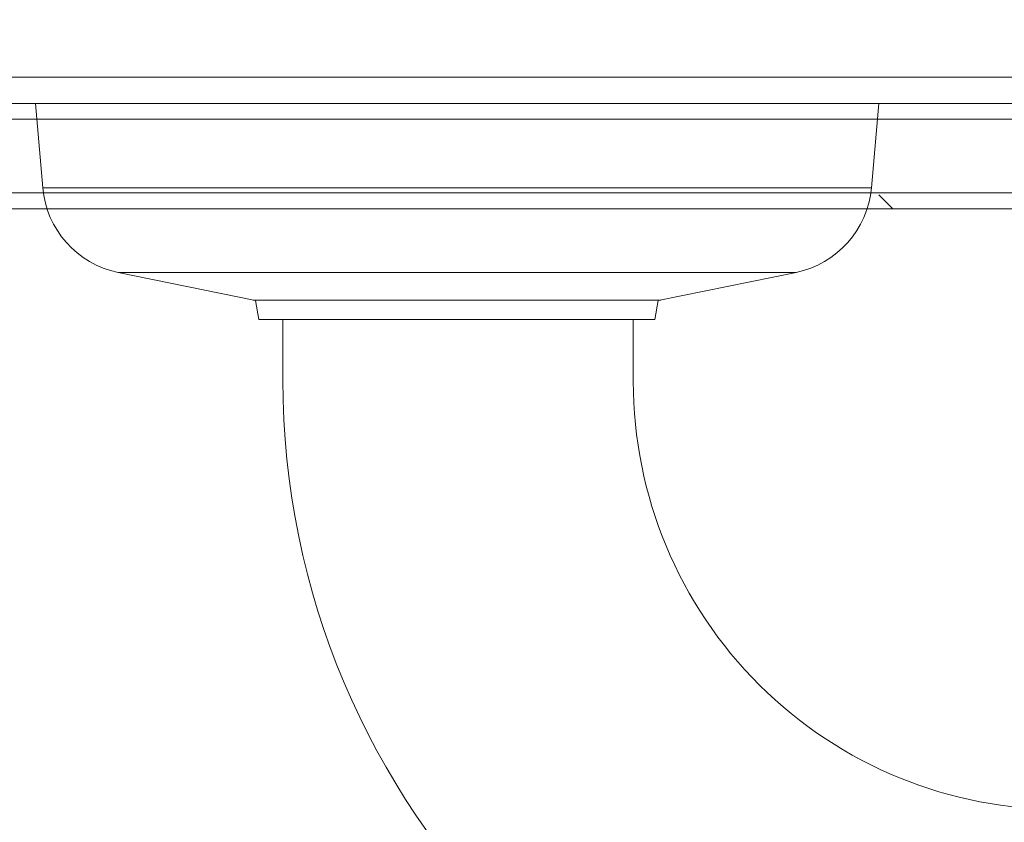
# Model space of a CAD drawing. Header units: metres. Extents: x 1.7 to 42.3, y -72.9 to -47.6.
# Tile 162 of 216: x 19.218 to 19.3114, y -50.8397 to -50.7636. Entities that reach past the tile are written whole.
import ezdxf

# ---------------------------------------------------------------- set-up
doc = ezdxf.new("R2010")
doc.units = ezdxf.units.M
for name, color, linetype, lineweight in [('A-FLOR-PATT', 7, 'Continuous', 18), ('A-WALL', 7, 'Continuous', 18), ('A-WALL-PATT', 7, 'Continuous', 18), ('P-SANR-FIXT', 7, 'Continuous', 18)]:
    doc.layers.add(name, color=color, linetype=linetype, lineweight=lineweight)
pattern_1 = [(45, (21.555, -62.9), (-0.0795495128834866, 0.0795495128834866), []), (135, (21.555, -62.9), (-0.0795495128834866, -0.07954951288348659), [])]

# ---------------------------------------------------------------- blocks, each defined once
blk = doc.blocks.new('Deca_Barra de Apoio em L Conforto_Tubocolor_2340_E BR_Direito - 2340_E_BR_Branco BR16_Direito-7568751-2PAV - FRIGORÍFICA')
at = {"layer": 'P-SANR-FIXT', "color": 253, "true_color": 0xaaaaaa}
for p, q in [((19.29950260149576, -50.77154163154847), (19.21950260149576, -50.77154163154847)), ((19.21950260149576, -50.77154163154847), (19.22020280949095, -50.77954504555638)), ((19.29950260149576, -50.77154163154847), (19.21950260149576, -50.77154163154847)), ((19.21950260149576, -50.77154163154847), (19.22020280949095, -50.77954504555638)), ((19.29880239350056, -50.77954504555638), (19.29950260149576, -50.77154163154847)), ((19.29880239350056, -50.77954504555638), (19.29950260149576, -50.77154163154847)), ((19.22020280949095, -50.77954504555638), (19.29880239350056, -50.77954504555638)), ((19.22020280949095, -50.77954504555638), (19.29880239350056, -50.77954504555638)), ((19.22735022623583, -50.78757464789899), (19.24038821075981, -50.79024163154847)), ((19.29165497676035, -50.78757464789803), (19.22735022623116, -50.78757464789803)), ((19.22735022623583, -50.78757464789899), (19.24038821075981, -50.79024163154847)), ((19.29165497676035, -50.78757464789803), (19.22735022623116, -50.78757464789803)), ((19.27858713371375, -50.79024773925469), (19.29165497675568, -50.78757464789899)), ((19.27858713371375, -50.79024773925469), (19.29165497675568, -50.78757464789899)), ((19.24016532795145, -50.7901960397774), (19.27883987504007, -50.7901960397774)), ((19.24016532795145, -50.7901960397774), (19.27883987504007, -50.7901960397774)), ((19.24038821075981, -50.79024163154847), (19.24070559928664, -50.79204163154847)), ((19.24038821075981, -50.79024163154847), (19.24070559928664, -50.79204163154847)), ((19.27827082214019, -50.79204163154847), (19.27858713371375, -50.79024773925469)), ((19.27827082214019, -50.79204163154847), (19.27858713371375, -50.79024773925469)), ((19.24070559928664, -50.79204163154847), (19.24298821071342, -50.79204163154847)), ((19.24070559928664, -50.79204163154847), (19.24298821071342, -50.79204163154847)), ((19.24298821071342, -50.79204163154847), (19.24298821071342, -50.79775699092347)), ((19.24298821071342, -50.79204163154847), (19.27622258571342, -50.79204163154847)), ((19.24298821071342, -50.79204163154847), (19.24298821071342, -50.79775699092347)), ((19.24298821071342, -50.79204163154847), (19.27622258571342, -50.79204163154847)), ((19.27622258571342, -50.79793098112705), (19.27622258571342, -50.79204163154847)), ((19.27622258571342, -50.79204163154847), (19.27827082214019, -50.79204163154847)), ((19.27622258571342, -50.79793098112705), (19.27622258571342, -50.79204163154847)), ((19.27622258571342, -50.79204163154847), (19.27827082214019, -50.79204163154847))]:
    blk.add_line(p, q, dxfattribs=at)
for centre, radius, start, end in [((19.22916801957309, -50.77876069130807), 0.00899945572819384, 184.9999999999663, 258.3466907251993), ((19.22916801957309, -50.77876069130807), 0.00899945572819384, 184.9999999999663, 258.3466907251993), ((19.28983718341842, -50.77876069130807), 0.008999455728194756, 281.6533092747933, 355.0000000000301), ((19.28983718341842, -50.77876069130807), 0.008999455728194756, 281.6533092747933, 355.0000000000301), ((19.31683821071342, -50.79775699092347), 0.0738500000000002, 180, 269.9999999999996), ((19.31683821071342, -50.79775699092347), 0.0738500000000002, 180, 269.9999999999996), ((19.3168309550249, -50.79793098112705), 0.04060836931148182, 180, 270.3409272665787), ((19.3168309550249, -50.79793098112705), 0.04060836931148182, 180, 270.3409272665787)]:
    blk.add_arc(centre, radius, start, end, dxfattribs=at)
blk = doc.blocks.new('4 GRE - ESCOLA DE CINEMA E AUDIOVISUAL CINE REX R07_rvt-1-2PAV - FRIGORÍFICA')
at = {"layer": 'A-FLOR-PATT', "true_color": 0xcbcbcb}
h = blk.add_hatch(dxfattribs=at)
h.set_pattern_fill('FP_32', color=9, style=0, pattern_type=2)
h.set_pattern_definition([(0, (14.354, -51.86199999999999), (0, 0.8), []), (90, (14.354, -51.86199999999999), (-0.8, 4.898587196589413e-17), [])])
h.paths.add_polyline_path([(21.24848821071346, -54.34154163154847), (21.24998821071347, -54.34154163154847), (21.24998821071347, -54.34004163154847), (21.24848821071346, -54.34004163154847)])
h.paths.add_polyline_path([(19.05982107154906, -54.34154163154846), (19.05998821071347, -54.34154163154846), (19.05982107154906, -54.34004163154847)])
h.paths.add_polyline_path([(21.24998821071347, -54.33304163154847), (21.24848821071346, -54.33154163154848), (21.24848821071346, -54.33304163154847)])
h.paths.add_polyline_path([(19.05982107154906, -54.33304163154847), (19.05998821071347, -54.33304163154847), (19.05982107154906, -54.33154163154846)])
h.paths.add_polyline_path([(19.06848821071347, -54.33154163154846), (21.24848821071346, -54.33154163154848), (21.24848821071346, -52.81454163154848), (21.24495267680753, -52.80943387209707), (21.14054400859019, -52.80039227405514), (21.13347421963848, -52.79704745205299), (21.13197394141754, -52.7943057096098), (21.13148821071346, -52.78970984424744), (21.13148821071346, -52.69122406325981), (21.12975770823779, -52.69122406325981), (21.12975770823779, -52.67968560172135), (21.13148821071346, -52.67968560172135), (21.13148821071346, -52.67599329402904), (21.12975770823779, -52.67599329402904), (21.12975770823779, -52.67414714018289), (21.13148821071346, -52.67414714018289), (21.13148821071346, -52.67160146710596), (21.12975770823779, -52.67160146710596), (21.12975770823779, -52.65914714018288), (21.13148821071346, -52.65914714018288), (21.13148821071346, -52.65707021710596), (21.12975770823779, -52.65654163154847), (21.12975770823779, -52.64553175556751), (21.12975770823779, -52.64471324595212), (21.12975770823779, -52.61945483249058), (21.13148821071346, -52.61863800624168), (21.13197394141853, -52.51877755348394), (21.1340831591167, -52.51492298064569), (21.14094639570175, -52.51265614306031), (21.24548821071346, -52.50287570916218), (21.24848821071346, -52.49854163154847), (21.24848821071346, -52.44700971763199), (21.24447367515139, -52.44465657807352), (21.2424551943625, -52.44056323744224), (21.23978821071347, -52.42752525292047), (21.23798821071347, -52.42720786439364), (21.23798821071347, -52.42492525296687), (21.17071769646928, -52.42436302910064), (21.16673821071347, -52.42271467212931), (21.16332094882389, -52.42009251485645), (21.16069879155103, -52.41667525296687), (21.1590504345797, -52.41269576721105), (21.15848821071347, -52.40842525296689), (21.1590504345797, -52.40415473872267), (21.16069879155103, -52.40017525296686), (21.16332094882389, -52.39675799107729), (21.16673821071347, -52.39413583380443), (21.17071769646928, -52.3924874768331), (21.17498821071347, -52.39192525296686), (21.23798821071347, -52.39192525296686), (21.23798821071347, -52.38964264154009), (21.23978821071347, -52.38932525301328), (21.2424551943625, -52.37628726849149), (21.24619105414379, -52.37066274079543), (21.24848821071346, -52.36912516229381), (21.24848821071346, -52.30710674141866), (21.24447367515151, -52.30475360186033), (21.24245519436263, -52.30066026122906), (21.23978821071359, -52.28762227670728), (21.23798821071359, -52.28730488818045), (21.23798821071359, -52.28480343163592), (21.22066524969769, -52.28409832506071), (21.20344411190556, -52.27906903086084), (21.1888660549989, -52.2708862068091), (21.17614382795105, -52.25910796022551), (21.16651956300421, -52.24468729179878), (21.16052412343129, -52.22841962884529), (21.15848821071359, -52.21120227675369), (21.15848821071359, -52.12137768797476), (21.14735148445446, -52.12138036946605), (21.13548357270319, -52.12005547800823), (21.12420188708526, -52.11614060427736), (21.11406430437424, -52.109829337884), (21.10557212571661, -52.1014337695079), (21.09914528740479, -52.09136905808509), (21.09510159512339, -52.08013290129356), (21.09250734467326, -52.06561312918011), (20.90176796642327, -52.10619775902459), (20.87739822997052, -52.10989777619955), (20.81291115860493, -52.11159101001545), (20.74902966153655, -52.10261305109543), (20.68750742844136, -52.08321036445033), (20.67240874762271, -52.07416063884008), (20.65912355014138, -52.06261199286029), (20.64775199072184, -52.04891972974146), (20.64143847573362, -52.04265046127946), (20.62368625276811, -52.01318454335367), (20.6136666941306, -51.980275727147), (20.60996750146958, -51.95225259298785), (20.60854295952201, -51.9240222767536), (20.6113203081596, -51.88554380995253), (20.61366669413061, -51.86776882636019), (20.62368625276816, -51.83486001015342), (20.64143847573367, -51.80539409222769), (20.67060283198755, -51.77633267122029), (20.68750742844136, -51.76594122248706), (20.70038341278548, -51.76188043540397), (20.73479562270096, -51.74984031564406), (20.78214912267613, -51.74177074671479), (20.78349266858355, -51.74169507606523), (20.81291115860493, -51.73756057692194), (20.87739822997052, -51.73925381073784), (20.89848821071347, -51.74167407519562), (20.90373151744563, -51.74211995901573), (21.05153784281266, -51.77467207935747), (21.09267690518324, -51.78357515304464), (21.09591686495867, -51.76565211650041), (21.10142309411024, -51.75297767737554), (21.10998141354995, -51.74212801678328), (21.12102510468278, -51.73382158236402), (21.13382287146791, -51.72860841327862), (21.14752726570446, -51.72683371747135), (21.15848821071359, -51.72683371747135), (21.15848821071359, -51.52184227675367), (21.16052412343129, -51.50462492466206), (21.16651956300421, -51.48835726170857), (21.17614382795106, -51.47393659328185), (21.19148821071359, -51.46068650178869), (21.20398450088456, -51.45367219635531), (21.2206652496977, -51.44894622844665), (21.2379882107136, -51.44824112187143), (21.2379882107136, -51.44573966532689), (21.23978821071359, -51.44542227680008), (21.24320065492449, -51.43020754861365), (21.24619105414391, -51.42675976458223), (21.24848821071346, -51.42522218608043), (21.24848821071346, -51.36700971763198), (21.24447367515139, -51.36465657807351), (21.2424551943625, -51.36056323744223), (21.23978821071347, -51.34752525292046), (21.23798821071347, -51.34720786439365), (21.23798821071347, -51.34492525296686), (21.17071769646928, -51.34436302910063), (21.16673821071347, -51.3427146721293), (21.16332094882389, -51.34009251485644), (21.16069879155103, -51.33667525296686), (21.1590504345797, -51.33269576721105), (21.15848821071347, -51.32842525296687), (21.15942918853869, -51.32324034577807), (21.16069879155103, -51.32017525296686), (21.16332094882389, -51.31675799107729), (21.16673821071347, -51.31413583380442), (21.17071769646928, -51.31248747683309), (21.17498821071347, -51.31192525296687), (21.23798821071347, -51.31192525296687), (21.23798821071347, -51.30964264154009), (21.23978821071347, -51.30932525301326), (21.2424551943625, -51.29628726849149), (21.24619105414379, -51.29066274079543), (21.24848821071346, -51.28912516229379), (21.24848821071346, -51.07654163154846), (20.89848821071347, -51.07654163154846), (20.89848821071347, -50.78154163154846), (20.13207267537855, -50.78154163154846), (20.12971953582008, -50.78555616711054), (20.1256261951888, -50.78757464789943), (20.11258821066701, -50.79024163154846), (20.11227082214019, -50.79204163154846), (20.10997932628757, -50.79204163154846), (20.10913973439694, -50.80455187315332), (20.10720969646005, -50.81776191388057), (20.09973167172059, -50.83534761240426), (20.08799335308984, -50.85047777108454), (20.07278597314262, -50.8621158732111), (20.05511429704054, -50.86949297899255), (20.03614590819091, -50.87212167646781), (20.00373821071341, -50.87215086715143), (20.00373821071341, -50.87529163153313), (19.95940968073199, -50.87487046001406), (19.94698821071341, -50.87160699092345), (19.49348821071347, -50.87160699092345), (19.49375547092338, -50.910299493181), (19.49920090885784, -50.9165552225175), (19.50186539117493, -50.91808288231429), (19.51201990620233, -50.93157203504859), (19.51201990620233, -50.95197865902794), (19.50112176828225, -50.96588641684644), (19.48348821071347, -50.97119870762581), (19.4829770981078, -51.53344912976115), (19.47676302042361, -51.55327592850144), (19.4703599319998, -51.56042391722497), (19.45650499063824, -51.56858345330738), (19.44348821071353, -51.57154163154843), (19.06848821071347, -51.57154163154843), (19.06848821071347, -51.58984078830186), (19.07250274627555, -51.59219392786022), (19.07452122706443, -51.59628726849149), (19.07610742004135, -51.60404163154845), (19.12988060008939, -51.60484380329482), (19.13836257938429, -51.6091672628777), (19.14114365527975, -51.61192525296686), (19.14625872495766, -51.6124874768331), (19.15165398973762, -51.61522219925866), (19.15365547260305, -51.61675799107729), (19.15627762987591, -51.62017525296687), (19.15792598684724, -51.62415473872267), (19.15848821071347, -51.62842525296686), (19.15792598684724, -51.63269576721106), (19.15627762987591, -51.63667525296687), (19.15165398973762, -51.64162830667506), (19.15023821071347, -51.6427146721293), (19.14625872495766, -51.64436302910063), (19.14198821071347, -51.64492525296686), (19.07898821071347, -51.64492525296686), (19.07898821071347, -51.64720786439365), (19.07718821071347, -51.64752525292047), (19.07452122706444, -51.66056323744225), (19.07078536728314, -51.6661877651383), (19.06848821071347, -51.66772534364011), (19.06848821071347, -51.75794163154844), (19.10848821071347, -51.78354163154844), (19.10848821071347, -51.84954163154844), (19.06848821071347, -51.87514163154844), (19.06848821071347, -52.00342525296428), (19.51689800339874, -52.00402155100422), (19.54053038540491, -52.0087223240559), (19.55767222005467, -52.0193350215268), (19.56513225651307, -52.02632917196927), (19.57113615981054, -52.03509509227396), (19.57819113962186, -52.04638307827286), (19.58348821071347, -52.07301325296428), (19.58289191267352, -52.65727504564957), (19.57773899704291, -52.67880728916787), (19.56479570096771, -52.69710341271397), (19.54952270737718, -52.70722066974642), (19.545540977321, -52.70923229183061), (19.53535272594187, -52.71121687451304), (19.52434021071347, -52.71342525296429), (19.15629447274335, -52.71342525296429), (19.15543727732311, -52.71592525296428), (19.07848821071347, -52.71592525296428), (19.07848821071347, -52.7304211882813), (19.06848821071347, -52.7304211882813), (19.06848821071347, -52.76686148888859), (19.07250274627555, -52.76921462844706), (19.07498354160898, -52.77556806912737), (19.07718821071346, -52.78634595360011), (19.07898821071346, -52.78666334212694), (19.07898821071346, -52.78894595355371), (19.14625872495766, -52.78950817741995), (19.15165398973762, -52.79224289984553), (19.15365547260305, -52.79377869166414), (19.15627762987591, -52.79719595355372), (19.15792598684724, -52.80117543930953), (19.15848821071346, -52.80544595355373), (19.15792598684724, -52.80971646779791), (19.15627762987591, -52.81369595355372), (19.15165398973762, -52.81864900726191), (19.15023821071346, -52.81973537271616), (19.14625872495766, -52.82138372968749), (19.14198821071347, -52.82194595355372), (19.07898821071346, -52.82194595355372), (19.07898821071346, -52.82422856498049), (19.07718821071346, -52.8245459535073), (19.07452122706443, -52.83758393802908), (19.07078536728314, -52.84320846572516), (19.06848821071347, -52.84474604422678), (19.06848821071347, -52.90273121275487), (19.15668569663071, -52.90273121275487), (19.16362269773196, -52.90364448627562), (19.17210216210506, -52.90786839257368), (19.17563793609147, -52.91058148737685), (19.18148821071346, -52.91937449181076), (19.18148821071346, -52.91997313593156), (19.18257493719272, -52.92259672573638), (19.18348821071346, -52.92953372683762), (19.18348821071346, -53.13592869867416), (19.18148821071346, -53.14608793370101), (19.17989735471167, -53.14932995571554), (19.17563793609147, -53.15488093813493), (19.17008695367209, -53.15914035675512), (19.16362269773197, -53.16181793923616), (19.15165398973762, -53.1627312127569), (19.06848821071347, -53.1627312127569), (19.06848821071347, -53.29544595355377), (19.05850015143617, -53.29544595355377), (19.05850015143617, -54.19544595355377), (19.06848821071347, -54.19544595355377), (19.06848821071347, -54.22789579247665)])
h.paths.add_polyline_path([(19.06698821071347, -54.33304163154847), (19.06848821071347, -54.33154163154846), (19.06698821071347, -54.33154163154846)])
h.paths.add_polyline_path([(18.89998821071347, -52.94342525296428), (18.89998821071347, -52.94192525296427), (18.89848821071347, -52.94192525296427), (18.89848821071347, -52.94342525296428)])
h.paths.add_polyline_path([(14.98848821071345, -52.94342525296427), (15.00848821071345, -52.94342525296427), (15.00848821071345, -52.93342525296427), (17.63848821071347, -52.93342525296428), (17.63848821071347, -52.77802227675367), (17.62848821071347, -52.77802227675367), (17.62848821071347, -52.79602227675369), (17.62648821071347, -52.79602227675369), (17.62648821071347, -52.77602227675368), (17.63848821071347, -52.77602227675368), (17.63848821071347, -52.07202227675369), (17.62648821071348, -52.07202227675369), (17.62648821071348, -52.05202227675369), (17.62848821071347, -52.05202227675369), (17.62848821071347, -52.07002227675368), (17.63848821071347, -52.07002227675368), (17.63848821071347, -51.52242525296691), (17.62848821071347, -51.52242525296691), (17.62848821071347, -51.54042525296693), (17.62648821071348, -51.54042525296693), (17.62648821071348, -51.52042525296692), (17.63848821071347, -51.52042525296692), (17.63848821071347, -50.81642525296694), (17.62648821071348, -50.81642525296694), (17.62648821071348, -50.79642525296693), (17.62848821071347, -50.79642525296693), (17.62848821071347, -50.81442525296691), (17.63848821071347, -50.81442525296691), (17.63848821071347, -50.78154163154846), (16.85070999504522, -50.78154163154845), (16.85070999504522, -50.92796392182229), (16.84920999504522, -50.928488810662), (16.84920999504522, -50.92946392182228), (16.85070999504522, -50.92995651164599), (16.85070999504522, -50.93646392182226), (16.84920999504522, -50.93646392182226), (16.84867355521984, -50.93796392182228), (16.34149770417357, -50.93796392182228), (16.34149770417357, -51.31154163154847), (16.32149770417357, -51.31154163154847), (16.32149770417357, -50.93796392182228), (16.09563837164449, -50.93796392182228), (16.09331165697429, -50.9584891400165), (16.08893185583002, -50.96638479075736), (16.08699345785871, -50.99410517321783), (16.08368512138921, -51.02611141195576), (16.07919249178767, -51.05797299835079), (16.07284813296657, -51.07974265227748), (16.0465106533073, -51.1406873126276), (16.01492764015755, -51.19908618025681), (15.99023193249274, -51.23131569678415), (15.95888391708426, -51.25712115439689), (15.94408030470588, -51.26485751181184), (15.92810102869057, -51.26972175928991), (15.9114977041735, -51.2715459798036), (15.89066372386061, -51.26843390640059), (15.87891510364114, -51.26485751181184), (15.86411149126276, -51.25712115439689), (15.83276347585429, -51.23131569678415), (15.80806776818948, -51.19908618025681), (15.77648475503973, -51.1406873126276), (15.74745259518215, -51.07154163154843), (15.74380291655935, -51.05797299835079), (15.73931028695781, -51.02611141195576), (15.73484736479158, -50.98025794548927), (15.7334660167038, -50.96419059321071), (15.72968375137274, -50.9584891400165), (15.72735703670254, -50.93796392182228), (15.54532107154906, -50.93796392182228), (15.54532107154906, -51.01112227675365), (15.50149770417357, -51.01154163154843), (15.50149770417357, -51.51154163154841), (14.11399770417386, -51.51154163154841), (14.11324931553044, -51.71859837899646), (14.11195748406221, -51.72314543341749), (14.10614742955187, -51.73186604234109), (14.09745206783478, -51.73749756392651), (14.09225019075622, -51.73911630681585), (14.08719519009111, -51.73971631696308), (13.99899770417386, -51.73971631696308), (13.99899770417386, -52.93342525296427), (14.10848821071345, -52.93342525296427), (14.10848821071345, -52.94342525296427), (14.9123666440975, -52.94342525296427)])
h.paths.add_polyline_path([(13.99899770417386, -52.94342525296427), (13.99899770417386, -52.94192525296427), (13.99749770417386, -52.94192525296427), (13.99749770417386, -52.94342525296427)])
h.paths.add_polyline_path([(11.21867355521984, -50.93796392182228), (11.21867355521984, -50.93646392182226), (11.21717355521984, -50.93646392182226)])
h.paths.add_polyline_path([(13.6079705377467, -52.94342525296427), (13.71399770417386, -52.94342525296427), (13.71399770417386, -52.93342525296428), (13.82899770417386, -52.93342525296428), (13.82899770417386, -51.73971631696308), (13.73418500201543, -51.73884540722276), (13.73054334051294, -51.73749756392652), (13.7258250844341, -51.73491778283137), (13.72159430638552, -51.73153545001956), (13.71599770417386, -51.72307303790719), (13.71536572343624, -51.72094865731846), (13.71471464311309, -51.71835949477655), (13.71399770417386, -51.70758663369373), (13.71399770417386, -51.51154163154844), (12.34649770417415, -51.51154163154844), (12.34649770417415, -50.93796392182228), (11.94032107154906, -50.93796392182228), (11.93959770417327, -51.01112227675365), (11.73959770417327, -51.01105581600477), (11.73959770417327, -50.93796392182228), (11.21867355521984, -50.93796392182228), (11.21867355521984, -51.07154163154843), (11.21717355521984, -51.07154163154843), (11.21717355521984, -51.07304163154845), (11.21867355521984, -51.07304163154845), (11.21867355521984, -51.08004163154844), (11.21717355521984, -51.08004163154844), (11.21717355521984, -51.08154163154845), (11.06399770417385, -51.08154163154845), (11.06399770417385, -51.16043560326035), (11.07399770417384, -51.16043560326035), (11.07399770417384, -51.14243560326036), (11.07599770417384, -51.14243560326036), (11.07599770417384, -51.16243560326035), (11.06399770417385, -51.16243560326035), (11.06399770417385, -51.86643560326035), (11.07599770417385, -51.86643560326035), (11.07599770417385, -51.88643560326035), (11.07399770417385, -51.88643560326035), (11.07399770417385, -51.86843560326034), (11.06399770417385, -51.86843560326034), (11.06399770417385, -52.16043560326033), (11.07399770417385, -52.16043560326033), (11.07399770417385, -52.14243560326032), (11.07599770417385, -52.14243560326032), (11.07599770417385, -52.16243560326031), (11.06399770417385, -52.16243560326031), (11.06399770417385, -52.86643560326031), (11.07599770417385, -52.86643560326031), (11.07599770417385, -52.88643560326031), (11.07399770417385, -52.88643560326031), (11.07399770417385, -52.86843560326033), (11.06399770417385, -52.86843560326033), (11.06399770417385, -52.93342525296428), (12.81399770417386, -52.93342525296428), (12.81399770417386, -52.94342525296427), (12.95577248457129, -52.94342525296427)])
h.paths.add_polyline_path([(13.83049770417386, -52.94342525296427), (13.83049770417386, -52.94192525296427), (13.82899770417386, -52.94192525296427), (13.82899770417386, -52.94342525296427)])
h.paths.add_polyline_path([(18.89848821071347, -52.9349252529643), (18.89998821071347, -52.9349252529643), (18.89848821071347, -52.93364057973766)])
h.paths.add_polyline_path([(13.82899770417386, -52.93492525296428), (13.83049770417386, -52.93492525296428), (13.82899770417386, -52.93342525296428)])
h.paths.add_polyline_path([(13.99899770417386, -52.93492525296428), (13.99899770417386, -52.93342525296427), (13.99749770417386, -52.93492525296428)])
h.paths.add_polyline_path([(17.66348821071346, -52.93342525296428), (17.8477066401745, -52.93342525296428), (17.8477066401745, -52.84522776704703), (17.84861991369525, -52.83829076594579), (17.85284381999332, -52.82981130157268), (17.85555691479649, -52.82627552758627), (17.86434991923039, -52.82042525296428), (17.8649485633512, -52.82042525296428), (17.867572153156, -52.81933852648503), (17.87450915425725, -52.81842525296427), (18.08090412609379, -52.81842525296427), (18.09106336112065, -52.82042525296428), (18.09430538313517, -52.82201610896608), (18.09985636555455, -52.82627552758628), (18.10411578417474, -52.83182651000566), (18.1067933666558, -52.83829076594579), (18.10770664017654, -52.84522776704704), (18.10770664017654, -52.93342525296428), (18.89848821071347, -52.93342525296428), (18.89848735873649, -52.57774705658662), (18.89730390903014, -52.58673764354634), (18.89383418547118, -52.59511572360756), (18.88831457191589, -52.60231051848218), (18.88112110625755, -52.6078318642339), (18.8727438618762, -52.61130360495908), (18.85867355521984, -52.61249044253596), (18.79735148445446, -52.61250520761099), (18.7854835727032, -52.61118031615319), (18.77420188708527, -52.6072654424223), (18.76406430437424, -52.60095417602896), (18.75557212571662, -52.59255860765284), (18.74914528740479, -52.58249389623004), (18.7445216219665, -52.56809268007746), (18.74250734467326, -52.55673796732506), (18.55176796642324, -52.59732259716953), (18.52739822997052, -52.60102261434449), (18.46291115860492, -52.6027158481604), (18.39902966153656, -52.59373788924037), (18.33750742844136, -52.57433520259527), (18.32240874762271, -52.56528547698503), (18.30912355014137, -52.55373683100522), (18.29775199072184, -52.54004456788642), (18.29143847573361, -52.53377529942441), (18.2736862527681, -52.50430938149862), (18.2636666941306, -52.47140056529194), (18.25996750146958, -52.44337743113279), (18.25854295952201, -52.41514711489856), (18.26132030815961, -52.37666864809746), (18.26366669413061, -52.35889366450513), (18.27508584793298, -52.32366173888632), (18.29143847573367, -52.29651893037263), (18.32060283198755, -52.26745750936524), (18.33750742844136, -52.25706606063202), (18.35038341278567, -52.25300527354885), (18.38479562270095, -52.24096515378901), (18.42577297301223, -52.23325469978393), (18.43349266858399, -52.23281991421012), (18.46291115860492, -52.22868541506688), (18.52739822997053, -52.2303786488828), (18.54060454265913, -52.23238374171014), (18.55373151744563, -52.23324479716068), (18.70153784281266, -52.26579691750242), (18.74267690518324, -52.27469999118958), (18.74591686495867, -52.25677695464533), (18.75142309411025, -52.2441025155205), (18.7602869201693, -52.23302307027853), (18.77102510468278, -52.22494642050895), (18.78382287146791, -52.21973325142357), (18.79752726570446, -52.21795855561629), (18.86375356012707, -52.21797450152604), (18.8727438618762, -52.21916011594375), (18.88112110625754, -52.22263185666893), (18.89010470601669, -52.23048663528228), (18.89383418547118, -52.23534799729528), (18.89730390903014, -52.2437260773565), (18.89848735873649, -52.25271666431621), (18.89848821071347, -51.83342525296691), (17.65848821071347, -51.83342525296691), (17.65848821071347, -52.07002227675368), (17.66048821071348, -52.07002227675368), (17.66048821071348, -52.07962582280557), (17.66348821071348, -52.07962582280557), (17.66348821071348, -52.05162582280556), (17.66548821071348, -52.05162582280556), (17.66548821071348, -52.08202227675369), (17.65848821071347, -52.08202227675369), (17.65848821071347, -52.76602227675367), (17.66548821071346, -52.76602227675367), (17.66548821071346, -52.7964187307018), (17.66348821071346, -52.7964187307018), (17.66348821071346, -52.7684187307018), (17.66048821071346, -52.7684187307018), (17.66048821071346, -52.77802227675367), (17.65848821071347, -52.77802227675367), (17.65848821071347, -52.93342525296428), (17.66048821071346, -52.93342525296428)])
h.paths.add_polyline_path([(11.04199770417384, -52.93342525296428), (11.04399770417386, -52.93342525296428), (11.04399770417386, -52.86843560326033), (11.04199770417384, -52.86843560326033), (11.04199770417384, -52.85883205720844), (11.03899770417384, -52.85883205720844), (11.03899770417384, -52.88683205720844), (11.03699770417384, -52.88683205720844), (11.03699770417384, -52.85643560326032), (11.04399770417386, -52.85643560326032), (11.04399770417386, -52.17243560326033), (11.03699770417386, -52.17243560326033), (11.03699770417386, -52.1420391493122), (11.03899770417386, -52.1420391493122), (11.03899770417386, -52.1700391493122), (11.04199770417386, -52.1700391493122), (11.04199770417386, -52.16043560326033), (11.04399770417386, -52.16043560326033), (11.04399770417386, -52.03402227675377), (9.809787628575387, -52.03402227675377), (9.809788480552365, -52.30142233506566), (9.810971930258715, -52.29243174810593), (9.81444165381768, -52.28405366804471), (9.819961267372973, -52.27685887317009), (9.827154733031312, -52.27133752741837), (9.835531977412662, -52.26786578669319), (9.844522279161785, -52.26668017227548), (9.910924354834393, -52.26666418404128), (9.922792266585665, -52.26798907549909), (9.934073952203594, -52.27190394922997), (9.944211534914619, -52.27821521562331), (9.95270371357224, -52.28661078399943), (9.95913055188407, -52.29667549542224), (9.963174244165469, -52.30791165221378), (9.965768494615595, -52.32243142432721), (10.15650787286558, -52.28184679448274), (10.18087760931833, -52.27814677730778), (10.24536468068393, -52.27645354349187), (10.3092461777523, -52.2854315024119), (10.37076841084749, -52.304834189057), (10.38586709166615, -52.31388391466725), (10.39915228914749, -52.32543256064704), (10.41052384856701, -52.33912482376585), (10.41683736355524, -52.34539409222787), (10.43458958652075, -52.37486001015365), (10.44460914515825, -52.40776882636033), (10.44830833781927, -52.43579196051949), (10.44973287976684, -52.46402227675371), (10.44695553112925, -52.50250074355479), (10.44460914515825, -52.52027572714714), (10.43458958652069, -52.55318454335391), (10.41683736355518, -52.58265046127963), (10.38767300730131, -52.61171188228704), (10.37076841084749, -52.62210333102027), (10.34698027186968, -52.62998205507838), (10.3234802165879, -52.63820423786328), (10.27839024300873, -52.64614632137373), (10.27478317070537, -52.64634947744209), (10.24536468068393, -52.65048397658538), (10.18087760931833, -52.64879074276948), (10.16767129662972, -52.64678564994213), (10.15454432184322, -52.64592459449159), (10.02088124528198, -52.61643327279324), (9.965598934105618, -52.6044694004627), (9.962358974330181, -52.62239243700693), (9.95685274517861, -52.63506687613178), (9.948294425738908, -52.64591653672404), (9.937250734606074, -52.65422297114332), (9.924452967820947, -52.6594361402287), (9.910748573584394, -52.66121083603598), (9.844522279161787, -52.66119489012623), (9.835531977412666, -52.66000927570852), (9.827154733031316, -52.65653753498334), (9.819961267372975, -52.65101618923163), (9.814441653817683, -52.643821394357), (9.810971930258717, -52.63544331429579), (9.809788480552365, -52.62645272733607), (9.809787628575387, -52.93342525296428), (11.03899770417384, -52.93342525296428)])
h.paths.add_polyline_path([(19.52434021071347, -52.67842525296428), (19.53736800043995, -52.67423624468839), (19.54559918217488, -52.66505925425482), (19.54848821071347, -52.65427725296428), (19.54848821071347, -52.07301325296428), (19.54307922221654, -52.05494417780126), (19.53085245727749, -52.042967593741), (19.51390021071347, -52.03842525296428), (19.15737814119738, -52.03842914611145), (19.15792598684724, -52.03975176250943), (19.15848821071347, -52.04402227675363), (19.15746562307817, -52.04940420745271), (19.15627762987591, -52.05227227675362), (19.15165398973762, -52.05722533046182), (19.15023821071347, -52.05831169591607), (19.14625872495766, -52.05996005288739), (19.14198821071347, -52.06052227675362), (19.07898821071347, -52.06052227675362), (19.07898821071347, -52.06280488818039), (19.07718821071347, -52.06312227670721), (19.07452122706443, -52.07616026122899), (19.07078536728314, -52.08178478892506), (19.06848821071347, -52.08332236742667), (19.06848821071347, -52.10353566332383), (19.07196130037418, -52.10053146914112), (19.07834298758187, -52.09721828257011), (19.10821454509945, -52.09138093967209), (19.17286704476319, -52.0817664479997), (19.22640903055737, -52.07859348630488), (19.29231916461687, -52.08060059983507), (19.35796658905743, -52.08681268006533), (19.39001738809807, -52.09446439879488), (19.41968197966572, -52.10881063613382), (19.4455803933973, -52.12918401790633), (19.46650785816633, -52.15463679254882), (19.47775301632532, -52.17507847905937), (19.48566314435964, -52.19654814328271), (19.50240080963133, -52.27670337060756), (19.50726718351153, -52.36295698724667), (19.50240080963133, -52.440147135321), (19.48566314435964, -52.52030236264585), (19.47767477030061, -52.54198440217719), (19.46650785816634, -52.56221371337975), (19.44558039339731, -52.58766648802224), (19.41968197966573, -52.60803986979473), (19.39001738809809, -52.62238610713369), (19.35796658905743, -52.63003782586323), (19.29231916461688, -52.6362499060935), (19.22640903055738, -52.63825701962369), (19.1728670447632, -52.63508405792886), (19.0989723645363, -52.62399966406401), (19.08029141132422, -52.62004472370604), (19.08029141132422, -52.67820525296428), (19.47775301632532, -52.67842525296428)])
h.paths.add_polyline_path([(19.10882870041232, -52.36299933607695), (19.10823820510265, -52.35842525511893), (19.10884736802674, -52.35389352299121), (19.11061223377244, -52.34967062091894), (19.11341858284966, -52.34604433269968), (19.11979725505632, -52.34214214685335), (19.12154723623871, -52.34151260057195), (19.12574162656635, -52.34096039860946), (19.13027335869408, -52.34155701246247), (19.13449626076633, -52.34330619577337), (19.1381225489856, -52.3460887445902), (19.13810473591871, -52.34604433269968), (19.13439138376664, -52.34322572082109), (19.13025554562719, -52.34151260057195), (19.12538647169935, -52.34096039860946), (19.11979725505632, -52.34209035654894), (19.11691130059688, -52.34330619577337), (19.11323451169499, -52.34618557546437), (19.1104994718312, -52.34981757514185), (19.10880531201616, -52.35393793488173), (19.10850313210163, -52.36061729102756), (19.10881115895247, -52.36295698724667)])
h.paths.add_polyline_path([(21.23230821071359, -52.25202227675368), (21.23798821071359, -52.25162516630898), (21.23798821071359, -52.2497396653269), (21.23978821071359, -52.24942227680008), (21.24320065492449, -52.23420754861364), (21.24619105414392, -52.23075976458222), (21.24848821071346, -52.22922218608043), (21.24848735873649, -52.08662221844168), (21.24730390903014, -52.09561280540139), (21.24383418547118, -52.10399088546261), (21.23831457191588, -52.11118568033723), (21.23112110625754, -52.11670702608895), (21.22274386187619, -52.12017876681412), (21.21375356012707, -52.12136438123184), (21.19148821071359, -52.12138036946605), (21.19148821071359, -52.21120227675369), (21.19287911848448, -52.22176727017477), (21.19695705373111, -52.23161227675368), (21.20398450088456, -52.24048103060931), (21.2118982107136, -52.24655343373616), (21.22174321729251, -52.25063136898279), (21.23155320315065, -52.25192287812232)])
h.paths.add_polyline_path([(9.809787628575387, -51.08154163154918), (9.809787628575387, -51.08004163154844), (9.808287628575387, -51.08004163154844)])
h.paths.add_polyline_path([(10.24536468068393, -52.00402227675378), (11.04399770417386, -52.00402227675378), (11.04399770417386, -51.86843560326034), (11.04199770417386, -51.86843560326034), (11.04199770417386, -51.85883205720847), (11.03899770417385, -51.85883205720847), (11.03899770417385, -51.88683205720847), (11.03699770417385, -51.88683205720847), (11.03699770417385, -51.85643560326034), (11.04399770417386, -51.85643560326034), (11.04399770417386, -51.17243560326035), (11.03699770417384, -51.17243560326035), (11.03699770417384, -51.14203914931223), (11.03899770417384, -51.14203914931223), (11.03899770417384, -51.17003914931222), (11.04199770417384, -51.17003914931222), (11.04199770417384, -51.16043560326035), (11.04399770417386, -51.16043560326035), (11.04399770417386, -51.08154163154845), (9.809787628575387, -51.08154163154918), (9.809788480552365, -51.43582531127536), (9.810971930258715, -51.42683472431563), (9.814441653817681, -51.41845664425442), (9.819961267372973, -51.41126184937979), (9.827154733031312, -51.40574050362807), (9.835531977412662, -51.40226876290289), (9.844522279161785, -51.40108314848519), (9.910924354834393, -51.40106716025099), (9.922792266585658, -51.40239205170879), (9.934073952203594, -51.40630692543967), (9.944211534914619, -51.41261819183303), (9.95270371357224, -51.42101376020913), (9.95913055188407, -51.43107847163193), (9.963174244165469, -51.44231462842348), (9.965768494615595, -51.45683440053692), (10.15650787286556, -51.41624977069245), (10.18087760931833, -51.41254975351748), (10.24536468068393, -51.41085651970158), (10.3092461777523, -51.41983447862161), (10.37076841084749, -51.4392371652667), (10.38586709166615, -51.44828689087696), (10.39915228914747, -51.45983553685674), (10.41052384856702, -51.47352779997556), (10.41683736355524, -51.47979706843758), (10.43458958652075, -51.50926298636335), (10.44460914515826, -51.54217180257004), (10.44830833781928, -51.57019493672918), (10.44973287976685, -51.59842525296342), (10.44695553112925, -51.63690371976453), (10.44460914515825, -51.65467870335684), (10.43458958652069, -51.68758751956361), (10.41683736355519, -51.71705343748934), (10.38767300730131, -51.74611485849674), (10.37076841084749, -51.75650630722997), (10.34698027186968, -51.76438503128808), (10.3234802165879, -51.77260721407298), (10.27839024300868, -51.78054929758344), (10.27478317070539, -51.78075245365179), (10.24536468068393, -51.78488695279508), (10.18087760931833, -51.78319371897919), (10.16767129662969, -51.78118862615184), (10.15454432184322, -51.7803275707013), (10.02088124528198, -51.75083624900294), (9.965598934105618, -51.7388723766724), (9.962358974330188, -51.75679541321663), (9.95685274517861, -51.76946985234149), (9.948294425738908, -51.78031951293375), (9.937250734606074, -51.78862594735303), (9.924452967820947, -51.79383911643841), (9.910748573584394, -51.79561381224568), (9.844522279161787, -51.79559786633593), (9.835531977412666, -51.79441225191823), (9.827154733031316, -51.79094051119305), (9.819961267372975, -51.78541916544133), (9.81444165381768, -51.7782243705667), (9.810971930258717, -51.76984629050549), (9.809788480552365, -51.76085570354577), (9.809788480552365, -52.00402227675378), (10.21902330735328, -52.00402227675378)])
h.paths.add_polyline_path([(18.85867355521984, -51.80342525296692), (18.89848821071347, -51.80342525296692), (18.89848735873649, -51.50274705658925), (18.89730390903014, -51.51173764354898), (18.89383418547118, -51.52011572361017), (18.88831457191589, -51.52731051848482), (18.88112110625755, -51.53283186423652), (18.87220665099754, -51.53637445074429), (18.85867355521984, -51.5374904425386), (18.79735148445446, -51.53750520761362), (18.7854835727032, -51.53618031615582), (18.77420188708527, -51.53226544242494), (18.76406430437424, -51.52595417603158), (18.75557212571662, -51.51755860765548), (18.74914528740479, -51.50749389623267), (18.74510159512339, -51.49625773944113), (18.74250734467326, -51.48173796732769), (18.55176796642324, -51.52232259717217), (18.52739822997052, -51.52602261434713), (18.46291115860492, -51.52771584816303), (18.39902966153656, -51.518737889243), (18.33750742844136, -51.4993352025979), (18.32240874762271, -51.49028547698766), (18.30912355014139, -51.47873683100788), (18.29775199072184, -51.46504456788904), (18.29143847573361, -51.45877529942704), (18.2736862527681, -51.42930938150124), (18.2636666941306, -51.39640056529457), (18.25996750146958, -51.36837743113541), (18.25854295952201, -51.34014711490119), (18.26132030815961, -51.3016686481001), (18.26366669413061, -51.28389366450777), (18.27368625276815, -51.250984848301), (18.29143847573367, -51.22151893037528), (18.32060283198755, -51.19245750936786), (18.33750742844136, -51.18206606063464), (18.35038341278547, -51.17800527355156), (18.38479562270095, -51.16596515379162), (18.42577297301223, -51.15825469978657), (18.43349266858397, -51.15781991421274), (18.46291115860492, -51.15368541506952), (18.52739822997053, -51.15537864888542), (18.54060454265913, -51.15738374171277), (18.55373151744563, -51.15824479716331), (18.70153784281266, -51.19079691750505), (18.74267690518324, -51.1996999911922), (18.74591686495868, -51.18177695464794), (18.75142309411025, -51.16910251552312), (18.7602869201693, -51.15802307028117), (18.77102510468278, -51.14994642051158), (18.78382287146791, -51.1447332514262), (18.79752726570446, -51.14295855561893), (18.86375356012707, -51.14297450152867), (18.8727438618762, -51.14416011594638), (18.88112110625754, -51.14763185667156), (18.88831457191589, -51.15315320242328), (18.89383418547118, -51.1603479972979), (18.89730390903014, -51.16872607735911), (18.89848735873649, -51.17771666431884), (18.89848821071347, -51.02154163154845), (18.84850015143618, -51.02154163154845), (18.84850015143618, -50.78154163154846), (17.65848821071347, -50.78154163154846), (17.65848821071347, -50.81442525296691), (17.66048821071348, -50.81442525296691), (17.66048821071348, -50.8240287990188), (17.66348821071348, -50.8240287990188), (17.66348821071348, -50.79602879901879), (17.66548821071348, -50.79602879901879), (17.66548821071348, -50.82642525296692), (17.65848821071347, -50.82642525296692), (17.65848821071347, -51.51042525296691), (17.66548821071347, -51.51042525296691), (17.66548821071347, -51.54082170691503), (17.66348821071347, -51.54082170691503), (17.66348821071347, -51.51282170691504), (17.66048821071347, -51.51282170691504), (17.66048821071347, -51.52242525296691), (17.65848821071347, -51.52242525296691), (17.65848821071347, -51.80342525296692), (17.8477066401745, -51.80342525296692), (17.8477066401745, -51.70522776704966), (17.84861991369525, -51.69829076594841), (17.85284381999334, -51.68981130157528), (17.85555691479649, -51.6862755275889), (17.86434991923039, -51.68042525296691), (17.86494856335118, -51.68042525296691), (17.867572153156, -51.67933852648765), (17.87450915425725, -51.67842525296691), (18.0809041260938, -51.67842525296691), (18.09106336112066, -51.68042525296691), (18.09430538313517, -51.6820161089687), (18.09985636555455, -51.6862755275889), (18.10411578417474, -51.69182651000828), (18.1067933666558, -51.69829076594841), (18.10770664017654, -51.70522776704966), (18.10770664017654, -51.80342525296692), (18.82555496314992, -51.80342525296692)])
h.paths.add_polyline_path([(21.24848735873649, -51.76159182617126), (21.24848821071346, -51.50310674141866), (21.24447367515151, -51.50075360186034), (21.24245519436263, -51.49666026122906), (21.23978821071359, -51.48362227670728), (21.2379882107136, -51.48330488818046), (21.2379882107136, -51.48141938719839), (21.22728945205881, -51.48141938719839), (21.21834623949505, -51.48348428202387), (21.20948145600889, -51.48800130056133), (21.20197273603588, -51.49452870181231), (21.19551908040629, -51.50462492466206), (21.19270070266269, -51.51196717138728), (21.19148821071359, -51.52184227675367), (21.19148821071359, -51.72684430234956), (21.21375356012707, -51.7268496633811), (21.22274386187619, -51.72803527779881), (21.23112110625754, -51.73150701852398), (21.23920660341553, -51.73819112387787), (21.24383418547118, -51.74422315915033), (21.24730390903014, -51.75260123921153)])
h.paths.add_polyline_path([(19.0701292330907, -51.54154163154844), (19.08848821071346, -51.54154163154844), (19.08848821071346, -50.90154163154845), (19.06848821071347, -50.90154163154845), (19.06848821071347, -51.54154163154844)])
h.paths.add_polyline_path([(19.44348821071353, -51.54154163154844), (19.44348821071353, -50.90154163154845), (19.41348821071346, -50.90154163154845), (19.41348821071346, -51.54154163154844), (19.43699063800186, -51.54154163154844)])
h.paths.add_polyline_path([(19.19598821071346, -51.54154163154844), (19.23348821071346, -51.54154163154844), (19.23317874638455, -50.90154163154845), (19.19598821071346, -50.90154163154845), (19.19598821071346, -51.53071573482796)])
h.paths.add_polyline_path([(19.12348821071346, -51.54154163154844), (19.16098821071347, -51.54154163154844), (19.16098821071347, -50.90154163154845), (19.12348821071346, -50.90154163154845), (19.12348821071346, -51.53071573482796)])
h.paths.add_polyline_path([(19.30598821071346, -51.54154163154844), (19.30598821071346, -50.90154163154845), (19.26848821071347, -50.90154163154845), (19.26848821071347, -51.54154163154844)])
h.paths.add_polyline_path([(19.34098821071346, -51.54154163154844), (19.37848821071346, -51.54154163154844), (19.37848821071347, -50.90154163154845), (19.34098821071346, -50.90154163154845), (19.34098821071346, -51.53071573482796)])
h.paths.add_polyline_path([(14.58075245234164, -51.29117437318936), (14.58103011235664, -51.29081624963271), (14.58091316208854, -51.29081624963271)])
h.paths.add_polyline_path([(15.27627605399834, -51.28617437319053), (15.27655371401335, -51.28581624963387), (15.27643676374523, -51.28581624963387)])
h.paths.add_polyline_path([(12.95825245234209, -51.28117437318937), (12.9585301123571, -51.28081624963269), (12.95841316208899, -51.28081624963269)])
h.paths.add_polyline_path([(13.73825245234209, -51.28117437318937), (13.7385301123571, -51.28081624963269), (13.73841316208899, -51.28081624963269)])
h.paths.add_polyline_path([(14.59465365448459, -51.25960303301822), (14.59483997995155, -51.25917613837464), (14.59471562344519, -51.25917613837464)])
h.paths.add_polyline_path([(15.2901772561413, -51.25460303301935), (15.2903635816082, -51.2541761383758), (15.2902392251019, -51.2541761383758)])
h.paths.add_polyline_path([(13.75215365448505, -51.24960303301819), (13.75233997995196, -51.24917613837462), (13.75221562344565, -51.24917613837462)])
h.paths.add_polyline_path([(12.97215365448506, -51.24960303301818), (12.97233997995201, -51.24917613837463), (12.97221562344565, -51.24917613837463)])
h.paths.add_polyline_path([(9.809787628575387, -51.07304163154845), (9.809787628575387, -51.07154163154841), (9.808287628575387, -51.07154163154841), (9.808287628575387, -51.07304163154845)])
h.paths.add_polyline_path([(11.21017355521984, -51.07304163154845), (11.21017355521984, -51.07154163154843), (11.20867355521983, -51.07154163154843)])
h.paths.add_polyline_path([(9.801287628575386, -51.07304163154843), (9.801287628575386, -51.07154163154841), (9.799787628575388, -51.07154163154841), (9.799787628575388, -51.07304163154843)])
h.paths.add_polyline_path([(16.84220999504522, -50.92946392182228), (16.84220999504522, -50.92796392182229), (16.84090769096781, -50.92816161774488)])
h.paths.add_polyline_path([(11.21867355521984, -50.92946392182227), (11.21867355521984, -50.92796392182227), (11.21717355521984, -50.92796392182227), (11.21717355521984, -50.92946392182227)])
h.paths.add_polyline_path([(11.20867355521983, -50.92946392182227), (11.21017355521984, -50.92946392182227), (11.21017355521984, -50.92796392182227), (11.20867355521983, -50.92796392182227)])
h.paths.add_polyline_path([(19.47348821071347, -50.88624169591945), (19.47348821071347, -50.87160699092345), (19.44539570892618, -50.87205274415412), (19.46522250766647, -50.8782668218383), (19.47201504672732, -50.88412593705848), (19.47306722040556, -50.88573616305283)])
h.paths.add_polyline_path([(19.29772442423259, -50.87154163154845), (19.31470350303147, -50.87132595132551), (19.29760617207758, -50.86904163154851), (19.25848821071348, -50.86844533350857), (19.24795860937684, -50.86669707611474), (19.23786426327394, -50.86329499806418), (19.23317874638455, -50.85981479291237), (19.22472729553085, -50.85142227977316), (19.22111384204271, -50.84631570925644), (19.21822709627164, -50.83876758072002), (19.21598821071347, -50.82654163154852), (19.21581054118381, -50.78154163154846), (19.06848821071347, -50.78154163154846), (19.06848821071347, -50.87154163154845), (19.27991321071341, -50.87154163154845)])
h.paths.add_polyline_path([(20.00373821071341, -50.83854163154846), (20.03813511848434, -50.83854163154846), (20.04814253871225, -50.8366128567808), (20.05738335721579, -50.83231449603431), (20.06530574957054, -50.82590323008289), (20.07145222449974, -50.81772506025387), (20.07540986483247, -50.8083767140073), (20.07698821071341, -50.79830807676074), (20.07698821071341, -50.79204163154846), (20.07470559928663, -50.79204163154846), (20.07438821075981, -50.79024163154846), (20.05917348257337, -50.78682918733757), (20.05572569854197, -50.78383878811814), (20.05418812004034, -50.78154163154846), (20.00207267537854, -50.78154163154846), (19.99971953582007, -50.78555616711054), (19.99562619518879, -50.78757464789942), (19.98258821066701, -50.79024163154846), (19.98227082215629, -50.79204163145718), (19.97998821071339, -50.79204163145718), (19.97998821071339, -50.83479163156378), (20.00373821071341, -50.83479163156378)])
h.paths.add_polyline_path([(19.57592470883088, -50.78429322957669), (19.57357480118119, -50.78497057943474), (19.57520717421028, -50.78444960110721)])
h.paths.add_polyline_path([(19.89854989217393, -50.8344561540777), (19.91639458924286, -50.83361968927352), (19.91598821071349, -50.82654163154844), (19.91581054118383, -50.78154163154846), (19.5905389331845, -50.78199048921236), (19.59011097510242, -50.78388058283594), (19.58822302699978, -50.78399808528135), (19.58781015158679, -50.78467550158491), (19.57357480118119, -50.78562850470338), (19.57788293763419, -50.78712705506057), (19.5780389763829, -50.78800543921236), (19.58123140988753, -50.78800543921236), (19.58178266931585, -50.80349045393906), (19.58303056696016, -50.80349045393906), (19.58303056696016, -50.83404163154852), (19.89999523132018, -50.83430749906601)])
h.paths.add_polyline_path([(19.46755619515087, -50.83404163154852), (19.47348821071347, -50.83404163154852), (19.47348821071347, -50.80478668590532), (19.41623140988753, -50.79959405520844), (19.41678266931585, -50.80349045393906), (19.41803056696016, -50.80349045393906), (19.41803056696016, -50.83404163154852), (19.43554688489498, -50.83404163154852)])
h.paths.add_polyline_path([(19.55409348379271, -50.78800543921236), (19.55348507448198, -50.78593341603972), (19.55444803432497, -50.78591664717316)])
h.paths.add_polyline_path([(19.49348821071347, -50.83404163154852), (19.54894585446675, -50.83404163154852), (19.54894585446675, -50.80349045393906), (19.55074501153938, -50.80349045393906), (19.55144164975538, -50.78800543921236), (19.55520964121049, -50.78800543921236), (19.55520964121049, -50.78590424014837), (19.56355046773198, -50.78499796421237), (19.56297551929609, -50.78470599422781), (19.55520964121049, -50.78426708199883), (19.54117395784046, -50.78356198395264), (19.54115762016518, -50.78154163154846), (19.49348821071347, -50.78154163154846), (19.49348821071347, -50.80455187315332)])
h.paths.add_polyline_path([(19.38394585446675, -50.83404163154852), (19.38394585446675, -50.80349045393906), (19.38574501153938, -50.80349045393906), (19.38519375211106, -50.79613505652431), (19.35048821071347, -50.79302187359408), (19.34993134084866, -50.79799184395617), (19.34880352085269, -50.8009896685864), (19.35546588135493, -50.80155106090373), (19.3693665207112, -50.80455187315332), (19.37348821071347, -50.80722299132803), (19.37348821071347, -50.83404163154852)])
h.paths.add_polyline_path([(19.29348821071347, -50.83092962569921), (19.29348821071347, -50.80722299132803), (19.29950260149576, -50.80363621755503), (19.31808002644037, -50.80074235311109), (19.31654866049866, -50.7944070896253), (19.31648821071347, -50.78666137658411), (19.31648821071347, -50.78154163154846), (19.29808871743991, -50.78154163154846), (19.29574040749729, -50.78555349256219), (19.29165497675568, -50.78757464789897), (19.27858713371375, -50.79024773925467), (19.2782708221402, -50.79204163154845), (19.27622258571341, -50.79204163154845), (19.27697143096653, -50.80455187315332), (19.27754722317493, -50.80785130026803), (19.28106846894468, -50.81687077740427), (19.28514672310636, -50.82333076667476), (19.29162014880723, -50.82976578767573)])
h.paths.add_polyline_path([(19.34657496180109, -50.80088597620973), (19.3469064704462, -50.79773941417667), (19.34544560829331, -50.79219691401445), (19.34511423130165, -50.7924203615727), (19.34511423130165, -50.8008180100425), (19.34648829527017, -50.80088194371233)])
h.paths.add_polyline_path([(19.32040162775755, -50.80088596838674), (19.32111423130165, -50.80074235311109), (19.32048829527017, -50.7944070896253), (19.32038360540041, -50.80074235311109)])
h.paths.add_polyline_path([(19.41092470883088, -50.78429322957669), (19.40857480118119, -50.78497057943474), (19.41002628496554, -50.78448902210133)])
h.paths.add_polyline_path([(19.47348821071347, -50.79232727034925), (19.47288160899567, -50.78154163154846), (19.4255389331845, -50.78199048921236), (19.42511097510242, -50.78388058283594), (19.42322302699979, -50.78399808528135), (19.42224365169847, -50.78467923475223), (19.41020717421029, -50.78558057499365), (19.47288160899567, -50.79225241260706)])
h.paths.add_polyline_path([(19.37637526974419, -50.78236151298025), (19.37576363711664, -50.78154163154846), (19.37615762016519, -50.78233872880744)])
at = {"layer": 'A-WALL-PATT', "true_color": 0xd4d4d4}
h = blk.add_hatch(dxfattribs=at)
h.set_pattern_fill('FP_1', color=254, style=0, pattern_type=2)
h.set_pattern_definition([(49.99999999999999, (21.555, -62.9), (0.5465545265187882, -0.04781508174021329), [0.05715, -0.62865]), (355, (21.555, -62.9), (-0.1057276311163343, 0.5731658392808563), [0.04572, -0.50292]), (100.451, (21.601, -62.904), (0.440827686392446, 0.5253490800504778), [0.04857, -0.53427]), (46.184, (21.555, -62.748), (0.8132373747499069, -0.1261291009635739), [0.08573, -0.9429799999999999]), (96.636, (21.623, -62.758), (0.7122119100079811, 0.7422871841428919), [0.07286000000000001, -0.8014100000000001]), (351.184, (21.555, -62.748), (0.7122166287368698, 0.7422739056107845), [0.06858, -0.75438]), (21, (21.631, -62.786), (0.4548461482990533, -0.3067949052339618), [0.05715, -0.62865]), (326, (21.631, -62.786), (0.1854048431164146, 0.5525599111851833), [0.04572, -0.50292]), (71.45100000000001, (21.669, -62.81100000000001), (0.6402508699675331, 0.2457631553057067), [0.04857, -0.53427]), (37.50000000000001, (21.555, -62.9), (0.009260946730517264, 0.2536671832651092), [0.02515, -0.47168, 0.02515, -0.48539, -0.5048199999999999]), (37.50000000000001, (21.555, -62.9), (0.009260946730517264, 0.2536671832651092), [-1.007, 0.02515, -0.47968]), (7.499999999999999, (21.555, -62.9), (0.2004558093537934, 0.3005459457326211), [0.02515, -0.26594, 0.02515, -0.46025, -0.1924]), (7.499999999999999, (21.555, -62.9), (0.2004558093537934, 0.3005459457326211), [-0.7764800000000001, 0.02515, -0.16726]), (327.5, (21.385, -62.9), (0.4067681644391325, -0.01718819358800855), [0.02515, -0.16535, 0.02515, -0.56921, -0.78867]), (327.5, (21.385, -62.9), (0.4067681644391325, -0.01718819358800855), [-0.78486, 0.02515, -0.76352]), (317.5, (21.309, -62.9), (0.4443831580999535, 0.07627942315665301), [0.02515, -0.2225, 0.02515, -0.36957, -0.56007]), (317.5, (21.309, -62.9), (0.4443831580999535, 0.07627942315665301), [-0.64237, 0.02515, -0.53492])])
h.paths.add_polyline_path([(21.54733924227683, -50.77154163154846), (21.54733924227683, -50.76904163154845), (21.40598821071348, -50.76904163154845), (21.40598821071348, -50.77154163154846), (21.43434717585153, -50.77154163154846)])
h.paths.add_polyline_path([(21.26098821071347, -50.77154163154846), (21.26098821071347, -50.76904163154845), (19.57151129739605, -50.76961585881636), (19.57151129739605, -50.77154163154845), (21.25848821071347, -50.77154163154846)])
h.paths.add_polyline_path([(19.38112625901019, -50.77154163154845), (19.3964651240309, -50.77154163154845), (19.3962282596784, -50.76904163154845), (19.06848821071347, -50.76904163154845), (19.06848821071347, -50.77154163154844), (19.3764374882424, -50.77154163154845)])
h.paths.add_polyline_path([(19.47348821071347, -50.77154163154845), (19.56046512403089, -50.77154163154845), (19.56046512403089, -50.76904163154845), (19.40751129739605, -50.76942864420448), (19.40751129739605, -50.77154163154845), (19.47288160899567, -50.77154163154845)])
h.paths.add_polyline_path([(17.52115885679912, -50.77154163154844), (18.91098821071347, -50.77154163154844), (18.91098821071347, -50.76904163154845), (16.62983924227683, -50.76904163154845), (16.62983924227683, -50.57404163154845), (16.62733924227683, -50.57404163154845), (16.62733924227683, -50.77154163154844), (16.86896080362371, -50.77154163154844)])
h.paths.add_polyline_path([(19.05598821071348, -50.77154163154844), (19.05998821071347, -50.77154163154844), (19.05998821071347, -50.76904163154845), (19.05598821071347, -50.76904163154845)])
at = {"layer": 'A-WALL-PATT', "true_color": 0xaaaaaa}
h = blk.add_hatch(dxfattribs=at)
h.set_pattern_fill('FP_22', color=253, style=0, pattern_type=2)
h.set_pattern_definition(pattern_1)
h.paths.add_polyline_path([(21.25848821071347, -50.77304163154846), (21.25848821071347, -50.77154163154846), (20.13348821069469, -50.77154163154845), (20.13348821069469, -50.77304163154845), (21.10824814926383, -50.77304163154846)])
h.paths.add_polyline_path([(20.00348821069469, -50.77304163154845), (20.05361944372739, -50.77304163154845), (20.05348821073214, -50.77154163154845), (20.00348821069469, -50.77154163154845), (20.00335697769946, -50.77304163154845)])
h.paths.add_polyline_path([(19.4255389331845, -50.77304163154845), (19.4610282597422, -50.77304163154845), (19.4597117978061, -50.77154163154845), (19.4255389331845, -50.77154163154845)])
h.paths.add_polyline_path([(19.3764374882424, -50.77304163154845), (19.3764374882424, -50.77154163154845), (19.35048821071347, -50.77154163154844), (19.35048821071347, -50.77304163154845), (19.35546588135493, -50.77304163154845)])
h.paths.add_polyline_path([(19.50594816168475, -50.77304163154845), (19.5414374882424, -50.77304163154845), (19.5414374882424, -50.77154163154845), (19.50726462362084, -50.77154163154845)])
h.paths.add_polyline_path([(19.9084882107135, -50.77304163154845), (19.9084882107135, -50.77154163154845), (19.5905389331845, -50.77154163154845), (19.5905389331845, -50.77304163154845), (19.80385204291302, -50.77304163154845)])
h.paths.add_polyline_path([(19.31470350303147, -50.77304163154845), (19.31648821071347, -50.77304163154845), (19.31648821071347, -50.77154163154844), (19.29950260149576, -50.77154163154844), (19.29950260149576, -50.77304163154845)])
h.paths.add_polyline_path([(19.20848821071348, -50.77304163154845), (19.20848821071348, -50.77154163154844), (19.05848821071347, -50.77154163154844), (19.05848821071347, -50.77304163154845), (19.15165398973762, -50.77304163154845)])
h = blk.add_hatch(dxfattribs=at)
h.set_pattern_fill('FP_22', color=253, style=0, pattern_type=2)
h.set_pattern_definition(pattern_1)
h.paths.add_polyline_path([(20.78214912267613, -50.78154163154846), (20.89848821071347, -50.78154163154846), (20.89848821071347, -50.78004163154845), (20.13260939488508, -50.78004163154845), (20.13278830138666, -50.78154163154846), (20.13348821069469, -50.78154163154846)])
h.paths.add_polyline_path([(21.26098821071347, -50.78154163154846), (21.26098821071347, -50.78004163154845), (21.25848821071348, -50.78004163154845), (21.25848821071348, -50.78154163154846)])
h.paths.add_polyline_path([(20.96848821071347, -50.78154163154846), (21.24848821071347, -50.78154163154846), (21.24998821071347, -50.78004163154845), (20.96848821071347, -50.78004163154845)])
h.paths.add_polyline_path([(19.9084882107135, -50.78154163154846), (19.9084882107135, -50.78004163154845), (19.5905389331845, -50.78047536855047), (19.5905389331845, -50.78154163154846), (19.80385204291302, -50.78154163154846)])
h.paths.add_polyline_path([(20.05490374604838, -50.78154163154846), (20.05348821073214, -50.78004163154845), (20.002334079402, -50.78081107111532), (20.00278830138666, -50.78154163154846), (20.05418812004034, -50.78154163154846)])
h.paths.add_polyline_path([(19.49848821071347, -50.78154163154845), (19.5414374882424, -50.78154163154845), (19.5414374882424, -50.78004163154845), (19.49948915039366, -50.78040114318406)])
h.paths.add_polyline_path([(19.29808871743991, -50.78154163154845), (19.31648821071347, -50.78154163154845), (19.31648821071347, -50.78004163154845), (19.29855493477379, -50.78023733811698)])
h.paths.add_polyline_path([(19.05598821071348, -50.78154163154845), (19.20848821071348, -50.78154163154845), (19.20848821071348, -50.78004163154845), (19.05598821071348, -50.78004163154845)])
h.paths.add_polyline_path([(19.4597117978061, -50.78154163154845), (19.46848821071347, -50.78154163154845), (19.46717174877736, -50.78004163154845), (19.4255389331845, -50.78034085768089), (19.4255389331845, -50.78154163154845), (19.43699063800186, -50.78154163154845)])
h.paths.add_polyline_path([(19.36824651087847, -50.78154163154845), (19.3764374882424, -50.78154163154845), (19.3764374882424, -50.78004163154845), (19.35971570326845, -50.78076087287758)])
at = {"layer": 'A-WALL', "color": 253, "true_color": 0xaaaaaa}
for p, q in [((21.26098821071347, -50.76904163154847), (19.06848821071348, -50.76904163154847)), ((21.25848821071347, -50.77154163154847), (19.05848821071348, -50.77154163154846)), ((19.06848821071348, -50.77154163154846), (21.25848821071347, -50.77154163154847)), ((21.25848821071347, -50.77304163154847), (19.05848821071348, -50.77304163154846)), ((20.89848821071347, -50.78004163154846), (19.05848821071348, -50.78004163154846)), ((19.05848821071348, -50.78154163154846), (20.89848821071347, -50.78154163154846))]:
    blk.add_line(p, q, dxfattribs=at)
at = {"layer": 'P-SANR-FIXT', "color": 253, "lineweight": 18, "true_color": 0xaaaaaa}
blk.add_blockref('Deca_Barra de Apoio em L Conforto_Tubocolor_2340_E BR_Direito - 2340_E_BR_Branco BR16_Direito-7568751-2PAV - FRIGORÍFICA', (0, 0), dxfattribs=at)

msp = doc.modelspace()

# ---------------------------------------------------------------- block references
at = {"lineweight": 5}
msp.add_blockref('4 GRE - ESCOLA DE CINEMA E AUDIOVISUAL CINE REX R07_rvt-1-2PAV - FRIGORÍFICA', (0, 0), dxfattribs=at)

doc.saveas('drawing.dxf')
